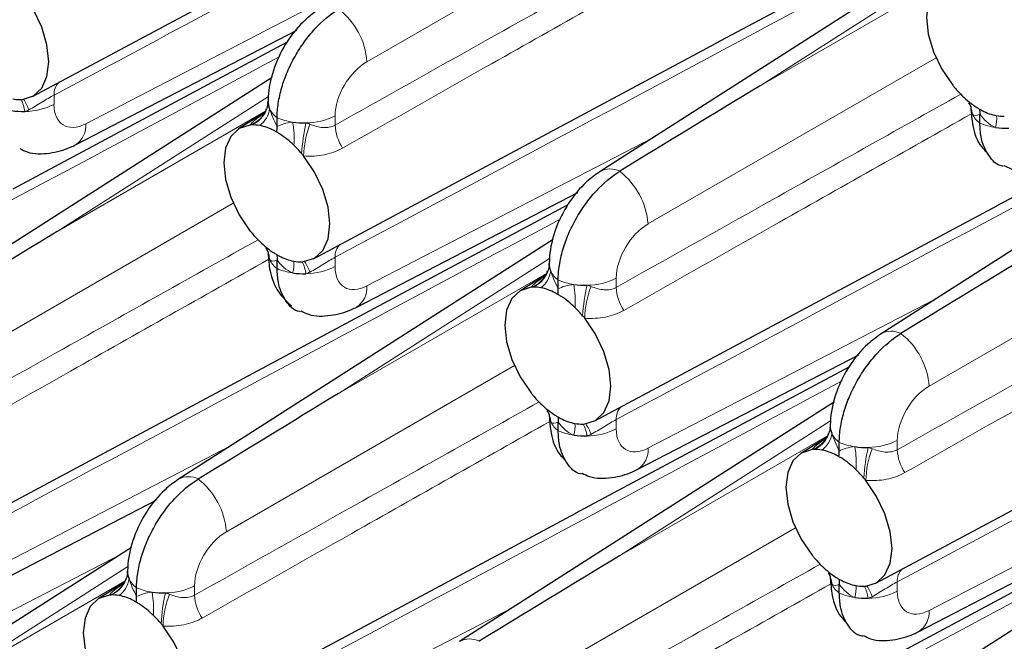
# Paper-space layout 'Blatt2' of a CAD drawing. Header units: millimetres. Extents: x 5 to 418, y 2 to 292.
# Tile 57 of 76: x 250 to 266, y 161 to 172. Entities that reach past the tile are written whole.
import ezdxf

# ---------------------------------------------------------------- set-up
doc = ezdxf.new("R2010")
doc.units = ezdxf.units.MM

psp = doc.layouts.new('Blatt2')

# ---------------------------------------------------------------- linework, layer by layer
at = {"color": 7, "linetype": 'Continuous', "lineweight": 25}
for p, q in [((249.742, 170.412), (256.454, 174.005)), ((261.132, 171.299), (265.693, 173.741)), ((265.448, 173.156), (259.201, 169.162)), ((250.459, 169.607), (254.145, 171.517)), ((249.42, 168.874), (253.982, 171.315)), ((254.426, 167.708), (261.138, 171.301)), ((265.816, 168.594), (270.378, 171.036)), ((253.737, 170.731), (247.49, 166.737)), ((253.666, 170.295), (253.669, 170.334)), ((270.133, 170.452), (263.886, 166.458)), ((253.633, 170.178), (253.644, 170.203)), ((253.614, 170.145), (253.177, 169.873)), ((253.818, 169.91), (253.818, 170.057)), ((265.53, 169.969), (265.53, 170.116)), ((255.144, 166.902), (258.829, 168.813)), ((254.105, 166.169), (258.667, 168.611)), ((259.111, 165.004), (265.823, 168.597)), ((258.421, 168.027), (252.175, 164.033)), ((253.818, 167.544), (253.818, 167.69)), ((258.351, 167.591), (258.353, 167.63)), ((258.299, 167.44), (257.861, 167.169)), ((258.318, 167.474), (258.328, 167.499)), ((258.503, 167.206), (258.503, 167.352)), ((247.399, 162.579), (254.112, 166.172)), ((259.828, 164.198), (263.514, 166.108)), ((258.789, 163.465), (263.351, 165.907)), ((263.795, 162.299), (270.508, 165.892)), ((263.106, 165.322), (256.859, 161.328)), ((258.503, 164.839), (258.503, 164.986)), ((263.036, 164.887), (263.038, 164.925)), ((263.002, 164.769), (263.013, 164.794)), ((262.984, 164.736), (262.546, 164.464)), ((263.187, 164.501), (263.187, 164.648)), ((248.117, 161.773), (251.803, 163.683)), ((252.084, 159.874), (258.796, 163.467)), ((264.513, 161.494), (268.199, 163.404)), ((263.474, 160.76), (268.036, 163.202)), ((251.394, 162.897), (245.148, 158.903)), ((267.79, 162.618), (261.544, 158.624)), ((251.324, 162.461), (251.326, 162.5)), ((251.272, 162.311), (250.834, 162.039)), ((251.291, 162.344), (251.301, 162.369)), ((251.476, 162.076), (251.476, 162.223)), ((263.187, 162.135), (263.187, 162.282))]:
    psp.add_line(p, q, dxfattribs=at)
at = {"color": 7, "linetype": 'Continuous', "lineweight": 18}
for p, q in [((260.114, 173.762), (255.315, 170.991)), ((265.384, 172.838), (261.866, 170.589)), ((261.866, 170.589), (265.335, 172.591)), ((250.63, 169.958), (255.396, 172.429)), ((264.799, 171.058), (259.999, 168.287)), ((250.1, 170.435), (250.1, 170.28)), ((253.672, 170.413), (250.155, 168.164)), ((250.155, 168.164), (253.623, 170.166)), ((254.785, 170.089), (254.785, 169.934)), ((255.315, 167.254), (260.08, 169.724)), ((253.088, 168.633), (248.288, 165.862)), ((269.484, 168.353), (264.684, 165.583)), ((254.785, 167.731), (254.785, 167.576)), ((258.357, 167.709), (254.839, 165.459)), ((254.839, 165.459), (258.308, 167.462)), ((259.469, 167.384), (259.469, 167.23)), ((259.999, 164.55), (264.765, 167.02)), ((257.772, 165.928), (252.973, 163.157)), ((259.469, 165.026), (259.469, 164.872)), ((263.042, 165.004), (259.524, 162.755)), ((259.524, 162.755), (262.992, 164.757)), ((248.288, 162.124), (253.053, 164.595)), ((264.154, 164.68), (264.154, 164.525)), ((264.684, 161.845), (269.449, 164.316)), ((262.457, 163.224), (257.657, 160.453)), ((240.333, 157.143), (251.228, 162.791)), ((251.33, 162.579), (247.812, 160.33)), ((247.812, 160.33), (251.281, 162.332)), ((264.154, 162.322), (264.154, 162.167)), ((252.443, 162.255), (252.443, 162.1)), ((252.973, 159.42), (257.738, 161.89))]:
    psp.add_line(p, q, dxfattribs=at)
at = {"color": 7, "linetype": 'Continuous', "lineweight": 25, "flags": 128}
for points in [[(265.078, 172.361), (264.896, 172.303), (264.758, 172.173), (264.67, 171.978), (264.641, 171.733), (264.67, 171.453), (264.758, 171.158), (264.896, 170.867), (265.078, 170.6)], [(249.575, 170.363), (249.756, 170.421), (249.895, 170.551), (249.982, 170.746), (250.012, 170.991), (249.982, 171.271), (249.895, 171.566), (249.756, 171.857), (249.575, 172.124)], [(253.366, 169.936), (253.185, 169.878), (253.046, 169.747), (252.959, 169.553), (252.929, 169.307), (252.959, 169.028), (253.046, 168.732), (253.185, 168.441), (253.366, 168.174)], [(254.26, 167.659), (254.441, 167.716), (254.58, 167.847), (254.667, 168.041), (254.697, 168.287), (254.667, 168.567), (254.58, 168.862), (254.441, 169.153), (254.26, 169.42)], [(258.051, 167.231), (257.87, 167.174), (257.731, 167.043), (257.643, 166.849), (257.614, 166.603), (257.643, 166.323), (257.731, 166.028), (257.87, 165.737), (258.051, 165.47)], [(258.944, 164.954), (259.125, 165.012), (259.264, 165.143), (259.352, 165.337), (259.381, 165.583), (259.352, 165.862), (259.264, 166.158), (259.125, 166.449), (258.944, 166.716)], [(262.735, 164.527), (262.554, 164.469), (262.415, 164.339), (262.328, 164.144), (262.298, 163.899), (262.328, 163.619), (262.415, 163.324), (262.554, 163.033), (262.735, 162.766)], [(263.629, 162.25), (263.81, 162.308), (263.949, 162.438), (264.036, 162.633), (264.066, 162.878), (264.036, 163.158), (263.949, 163.453), (263.81, 163.744), (263.629, 164.011)], [(251.024, 162.102), (250.843, 162.044), (250.704, 161.914), (250.617, 161.719), (250.587, 161.474), (250.617, 161.194), (250.704, 160.898), (250.843, 160.607), (251.024, 160.34)], [(251.917, 159.825), (252.099, 159.882), (252.238, 160.013), (252.325, 160.208), (252.355, 160.453), (252.325, 160.733), (252.238, 161.028), (252.099, 161.319), (251.917, 161.586)]]:
    psp.add_lwpolyline(points, dxfattribs=at)
at = {"color": 7, "linetype": 'Continuous', "lineweight": 18}
for centre, radius, start, end in [((254.092, 170.901), 1.227, 4.2332, 52.1419), ((250.363, 170.457), 0.263, 133.7812, 184.8368), ((248.969, 170.069), 0.652, 8.1613, 26.6053), ((248.865, 169.894), 0.867, 19.8328, 32.8736), ((249.608, 171.243), 1.081, 270.327, 297.0843), ((253.212, 170.374), 0.464, 289.3953, 335.0399), ((253.223, 170.348), 0.446, 293.3464, 353.2375), ((253.285, 170.259), 0.411, 306.2804, 352.5886), ((254.058, 170.385), 0.407, 206.1665, 233.8727), ((265.011, 170.101), 0.393, 2.5162, 31.8572), ((254.229, 171.026), 1.053, 247.0411, 261.6921), ((254.293, 171.051), 1.081, 270.3269, 297.0845), ((265.77, 170.298), 0.407, 206.1667, 233.8724), ((265.3, 170.047), 0.511, 342.9333, 5.0686), ((250.248, 169.927), 0.384, 303.4371, 4.6986), ((252.608, 169.713), 1.494, 355.6371, 10.4642), ((257.445, 169.26), 3.225, 167.2826, 176.4277), ((255.88, 169.374), 1.621, 159.1823, 178.3644), ((255.551, 169.972), 0.767, 182.8056, 213.276), ((265.94, 170.938), 1.053, 247.041, 261.6922), ((259.368, 168.855), 0.349, 62.4701, 118.417), ((258.776, 168.196), 1.227, 4.2331, 52.1419), ((253.3, 167.676), 0.394, 2.5174, 31.8561), ((255.047, 167.753), 0.263, 133.7802, 184.8375), ((254.058, 167.872), 0.407, 206.1665, 233.8727), ((254.229, 168.513), 1.053, 247.0411, 261.6921), ((253.588, 167.621), 0.511, 342.9335, 5.0684), ((253.653, 167.365), 0.652, 8.1615, 26.6054), ((253.549, 167.19), 0.867, 19.8328, 32.8738), ((254.293, 168.539), 1.081, 270.3269, 297.0845), ((257.908, 167.644), 0.446, 293.3465, 353.2373), ((257.897, 167.67), 0.464, 289.3951, 335.0399), ((257.97, 167.555), 0.411, 306.2802, 352.5888), ((258.743, 167.681), 0.407, 206.1667, 233.8724), ((258.977, 168.347), 1.081, 270.3271, 297.0844), ((254.932, 167.223), 0.384, 303.4365, 4.6991), ((258.913, 168.322), 1.053, 247.041, 261.6922), ((257.293, 167.009), 1.494, 355.6369, 10.4644), ((262.129, 166.556), 3.225, 167.2825, 176.4278), ((260.565, 166.669), 1.621, 159.1821, 178.3645), ((260.236, 167.267), 0.767, 182.8057, 213.276), ((264.052, 166.151), 0.349, 62.4702, 118.417), ((263.461, 165.492), 1.227, 4.2331, 52.1419), ((257.984, 164.971), 0.394, 2.5172, 31.8563), ((259.732, 165.048), 0.263, 133.7801, 184.8374), ((258.743, 165.168), 0.407, 206.1667, 233.8724), ((258.273, 164.917), 0.511, 342.9328, 5.069), ((258.338, 164.66), 0.652, 8.1593, 26.6077), ((258.234, 164.486), 0.867, 19.8324, 32.8743), ((258.913, 165.809), 1.053, 247.041, 261.6922), ((258.977, 165.834), 1.081, 270.3271, 297.0844), ((262.581, 164.965), 0.464, 289.3951, 335.0399), ((262.592, 164.939), 0.446, 293.3465, 353.2373), ((262.655, 164.85), 0.411, 306.2801, 352.5889), ((263.427, 164.977), 0.407, 206.1667, 233.8724), ((263.598, 165.617), 1.053, 247.041, 261.6922), ((263.662, 165.643), 1.081, 270.3271, 297.0844), ((259.617, 164.518), 0.384, 303.4363, 4.6993), ((261.977, 164.304), 1.494, 355.6368, 10.4645), ((266.814, 163.852), 3.225, 167.2825, 176.4278), ((265.25, 163.965), 1.621, 159.1821, 178.3645), ((264.92, 164.563), 0.767, 182.8057, 213.276), ((252.341, 163.726), 0.349, 62.4687, 118.4163), ((251.749, 163.067), 1.227, 4.2326, 52.1425), ((250.881, 162.514), 0.446, 293.3444, 353.2394), ((262.669, 162.267), 0.394, 2.5172, 31.8562), ((264.417, 162.344), 0.263, 133.7801, 184.8374), ((250.87, 162.54), 0.465, 289.3975, 335.0376), ((250.943, 162.425), 0.411, 306.2814, 352.5876), ((251.716, 162.552), 0.407, 206.1666, 233.8725), ((251.887, 163.192), 1.053, 247.0411, 261.6921), ((250.266, 161.879), 1.494, 355.6367, 10.4646), ((255.103, 161.426), 3.225, 167.2825, 176.4275), ((251.95, 163.218), 1.081, 270.3271, 297.0844), ((263.427, 162.464), 0.407, 206.1667, 233.8724), ((263.598, 163.104), 1.053, 247.041, 261.6922), ((262.957, 162.213), 0.511, 342.9327, 5.0692), ((263.023, 161.956), 0.652, 8.1617, 26.6053), ((262.919, 161.781), 0.867, 19.8318, 32.8749), ((263.662, 163.13), 1.081, 270.3271, 297.0844), ((253.538, 161.54), 1.621, 159.1814, 178.3651), ((253.209, 162.138), 0.767, 182.8055, 213.2761), ((264.301, 161.814), 0.384, 303.4363, 4.6993), ((257.025, 161.022), 0.349, 62.4688, 118.4162)]:
    psp.add_arc(centre, radius, start, end, dxfattribs=at)
at = {"color": 7, "linetype": 'Continuous', "lineweight": 25}
for centre, radius, start, end in [((266.636, 171.842), 1.993, 218.5681, 220.1012), ((266.546, 171.764), 1.874, 220.0477, 225.8205), ((249.524, 170.96), 0.599, 259.2603, 271.6173), ((249.524, 170.879), 0.519, 271.8864, 275.6272), ((253.93, 170.317), 0.262, 176.3394, 205.1683), ((266.301, 171.503), 1.516, 225.5955, 237.1585), ((249.584, 171.44), 1.278, 261.3874, 271.3694), ((265.641, 170.23), 0.262, 176.3395, 205.1679), ((265.977, 170.942), 0.867, 242.0209, 258.8254), ((265.92, 170.681), 0.599, 259.2648, 271.618), ((253.417, 169.426), 0.513, 91.8538, 95.642), ((253.417, 169.339), 0.599, 79.2613, 91.6213), ((253.361, 169.078), 0.866, 62.0169, 78.8294), ((254.268, 171.248), 1.278, 261.3875, 271.3693), ((265.98, 171.16), 1.278, 261.3874, 271.3692), ((253.037, 168.517), 1.515, 45.5928, 57.1612), ((252.792, 168.256), 1.873, 40.046, 45.8222), ((252.697, 168.173), 1.999, 38.5747, 40.1032), ((254.95, 169.438), 2.026, 218.5802, 220.0888), ((254.835, 169.339), 1.874, 220.0481, 225.8227), ((254.589, 169.077), 1.515, 225.5927, 237.1612), ((253.93, 167.804), 0.262, 176.3394, 205.1683), ((254.265, 168.516), 0.866, 242.017, 258.8293), ((254.209, 168.255), 0.599, 259.2605, 271.617), ((254.209, 168.176), 0.519, 271.8888, 275.6262), ((258.615, 167.613), 0.262, 176.3397, 205.1679), ((254.268, 168.735), 1.278, 261.3875, 271.3693), ((258.101, 166.721), 0.513, 91.8542, 95.6406), ((258.102, 166.635), 0.599, 79.2612, 91.6216), ((258.045, 166.374), 0.866, 62.0169, 78.8294), ((258.953, 168.544), 1.278, 261.3874, 271.3692), ((257.722, 165.813), 1.515, 45.5928, 57.1612), ((257.476, 165.551), 1.873, 40.046, 45.8222), ((257.381, 165.469), 2, 38.5748, 40.1028), ((259.635, 166.734), 2.027, 218.5808, 220.0886), ((259.519, 166.634), 1.874, 220.048, 225.8227), ((259.273, 166.373), 1.515, 225.5928, 237.1613), ((258.615, 165.1), 0.262, 176.3397, 205.1679), ((258.95, 165.812), 0.866, 242.0169, 258.8294), ((258.894, 165.551), 0.599, 259.2605, 271.6169), ((258.893, 165.471), 0.52, 271.8897, 275.6259), ((263.299, 164.909), 0.262, 176.3398, 205.1677), ((258.953, 166.031), 1.278, 261.3874, 271.3692), ((262.786, 164.017), 0.513, 91.8546, 95.6406), ((262.786, 163.93), 0.599, 79.2612, 91.6215), ((262.73, 163.669), 0.866, 62.0169, 78.8294), ((263.637, 165.839), 1.278, 261.3874, 271.3693), ((262.406, 163.108), 1.515, 45.5928, 57.1613), ((262.161, 162.847), 1.873, 40.046, 45.8222), ((262.066, 162.764), 2, 38.5748, 40.1029), ((264.32, 164.03), 2.027, 218.5808, 220.0885), ((264.204, 163.93), 1.874, 220.048, 225.8227), ((251.588, 162.483), 0.262, 176.3394, 205.1683), ((263.958, 163.669), 1.515, 225.5928, 237.1612), ((263.299, 162.396), 0.262, 176.3398, 205.1677), ((263.634, 163.108), 0.866, 242.0169, 258.8294), ((251.926, 163.414), 1.278, 261.3875, 271.3691), ((263.578, 162.847), 0.599, 259.2605, 271.6169), ((263.578, 162.767), 0.52, 271.8894, 275.626), ((251.074, 161.593), 0.511, 91.8594, 95.657), ((251.075, 161.505), 0.599, 79.2606, 91.6167), ((251.019, 161.244), 0.866, 62.017, 78.8294), ((263.637, 163.327), 1.278, 261.3874, 271.3693), ((250.695, 160.683), 1.515, 45.5928, 57.1613), ((250.449, 160.422), 1.874, 40.0479, 45.8228), ((250.36, 160.344), 1.992, 38.5678, 40.1017)]:
    psp.add_arc(centre, radius, start, end, dxfattribs=at)
at = {"color": 7, "linetype": 'Continuous', "lineweight": 18}
for centre, start_param, end_param in [((255.329, 170.387), 0.825291, 2.369907), ((250.644, 170.578), 2.369907, 3.914523), ((260.014, 167.683), 0.825291, 2.369907), ((255.329, 167.874), 2.369907, 3.914523), ((264.698, 164.978), 0.825291, 2.369907), ((260.014, 165.17), 2.369907, 3.914523), ((252.987, 162.553), 0.825291, 2.369907), ((264.698, 162.465), 2.369907, 3.914523)]:
    psp.add_ellipse(centre, major_axis=(0.39, 0.641), ratio=0.592292, start_param=start_param, end_param=end_param, dxfattribs=at)
at = {"color": 7, "linetype": 'Continuous', "lineweight": 25}
for centre in [(261.88, 169.985), (250.168, 167.559), (266.564, 167.28), (254.853, 164.855), (259.538, 162.151)]:
    psp.add_ellipse(centre, major_axis=(20.258, 12.315), ratio=0.022083, start_param=1.558058, end_param=1.673678, dxfattribs=at)
at = {"color": 7, "linetype": 'Continuous', "lineweight": 18}
for points, knots in [([(260.891, 176.209), (258.127, 174.729), (254.531, 172.802), (250.934, 170.88), (250.1, 170.435)], [0, 0, 0, 0, 0.768249, 1, 1, 1, 1]), ([(265.575, 173.504), (262.812, 172.024), (259.215, 170.098), (255.618, 168.176), (254.785, 167.731)], [0, 0, 0, 0, 0.768249, 1, 1, 1, 1]), ([(254.785, 169.934), (255.618, 170.402), (257.533, 171.477), (259.447, 172.549), (260.528, 173.154)], [0, 0, 0, 0, 0.435452, 1, 1, 1, 1]), ([(260.706, 172.829), (259.606, 172.207), (257.673, 171.117), (255.741, 170.022), (254.91, 169.551)], [0, 0, 0, 0, 0.569523, 1, 1, 1, 1]), ([(253.864, 171.079), (251.101, 169.599), (247.504, 167.672), (243.907, 165.751), (243.073, 165.305)], [0, 0, 0, 0, 0.768249, 1, 1, 1, 1]), ([(270.26, 170.8), (267.497, 169.32), (263.9, 167.393), (260.303, 165.472), (259.469, 165.026)], [0, 0, 0, 0, 0.768249, 1, 1, 1, 1]), ([(250.1, 170.435), (250.069, 170.419), (250.037, 170.4), (249.968, 170.36), (249.933, 170.338), (249.825, 170.272), (249.754, 170.228), (249.68, 170.189)], [0, 0, 0, 0, 0.25, 0.25, 0.5, 0.5, 1, 1, 1, 1]), ([(259.469, 167.23), (260.303, 167.698), (262.217, 168.773), (264.131, 169.845), (265.212, 170.45)], [0, 0, 0, 0, 0.435452, 1, 1, 1, 1]), ([(253.366, 169.936), (253.372, 169.943), (253.41, 169.988), (253.477, 170.044), (253.573, 170.106), (253.598, 170.122)], [0, 0, 0, 0, 0.11985, 0.776492, 1, 1, 1, 1]), ([(265.391, 170.124), (264.29, 169.503), (262.357, 168.413), (260.426, 167.318), (259.594, 166.846)], [0, 0, 0, 0, 0.569523, 1, 1, 1, 1]), ([(254.365, 169.95), (254.438, 169.922), (254.51, 169.901), (254.653, 169.888), (254.723, 169.899), (254.785, 169.934)], [0, 0, 0, 0, 0.5, 0.5, 1, 1, 1, 1]), ([(254.91, 169.551), (254.816, 169.498), (254.714, 169.462), (254.495, 169.419), (254.379, 169.414), (254.26, 169.42)], [0, 0, 0, 0, 0.5, 0.5, 1, 1, 1, 1]), ([(258.548, 168.375), (255.785, 166.895), (252.188, 164.968), (248.592, 163.046), (247.758, 162.601)], [0, 0, 0, 0, 0.768249, 1, 1, 1, 1]), ([(274.944, 168.095), (272.181, 166.615), (268.584, 164.689), (264.988, 162.767), (264.154, 162.322)], [0, 0, 0, 0, 0.768249, 1, 1, 1, 1]), ([(247.758, 164.805), (248.592, 165.273), (250.506, 166.347), (252.42, 167.42), (253.501, 168.025)], [0, 0, 0, 0, 0.435452, 1, 1, 1, 1]), ([(254.785, 167.731), (254.754, 167.714), (254.721, 167.696), (254.653, 167.655), (254.617, 167.633), (254.51, 167.567), (254.438, 167.523), (254.365, 167.484)], [0, 0, 0, 0, 0.25, 0.25, 0.5, 0.5, 1, 1, 1, 1]), ([(264.154, 164.525), (264.988, 164.993), (266.902, 166.068), (268.816, 167.14), (269.897, 167.746)], [0, 0, 0, 0, 0.435452, 1, 1, 1, 1]), ([(253.679, 167.699), (252.579, 167.078), (250.646, 165.987), (248.714, 164.892), (247.883, 164.421)], [0, 0, 0, 0, 0.569523, 1, 1, 1, 1]), ([(258.051, 167.231), (258.057, 167.238), (258.095, 167.284), (258.162, 167.34), (258.258, 167.402), (258.282, 167.417)], [0, 0, 0, 0, 0.119849, 0.776492, 1, 1, 1, 1]), ([(270.076, 167.42), (268.975, 166.799), (267.042, 165.708), (265.11, 164.613), (264.279, 164.142)], [0, 0, 0, 0, 0.569523, 1, 1, 1, 1]), ([(259.049, 167.246), (259.123, 167.218), (259.194, 167.196), (259.337, 167.184), (259.408, 167.195), (259.469, 167.23)], [0, 0, 0, 0, 0.5, 0.5, 1, 1, 1, 1]), ([(259.594, 166.846), (259.501, 166.793), (259.399, 166.757), (259.179, 166.715), (259.064, 166.709), (258.944, 166.716)], [0, 0, 0, 0, 0.5, 0.5, 1, 1, 1, 1]), ([(263.233, 165.67), (260.47, 164.19), (256.873, 162.264), (253.276, 160.342), (252.443, 159.897)], [0, 0, 0, 0, 0.768249, 1, 1, 1, 1]), ([(252.443, 162.1), (253.276, 162.568), (255.19, 163.643), (257.105, 164.715), (258.185, 165.321)], [0, 0, 0, 0, 0.435452, 1, 1, 1, 1]), ([(258.364, 164.995), (257.263, 164.374), (255.33, 163.283), (253.399, 162.188), (252.567, 161.717)], [0, 0, 0, 0, 0.569523, 1, 1, 1, 1]), ([(259.469, 165.026), (259.439, 165.01), (259.406, 164.992), (259.338, 164.951), (259.302, 164.929), (259.195, 164.863), (259.123, 164.819), (259.049, 164.78)], [0, 0, 0, 0, 0.25, 0.25, 0.5, 0.5, 1, 1, 1, 1]), ([(262.735, 164.527), (262.741, 164.534), (262.78, 164.579), (262.846, 164.635), (262.943, 164.697), (262.967, 164.713)], [0, 0, 0, 0, 0.11985, 0.776492, 1, 1, 1, 1]), ([(263.734, 164.541), (263.807, 164.513), (263.879, 164.492), (264.022, 164.48), (264.092, 164.49), (264.154, 164.525)], [0, 0, 0, 0, 0.5, 0.5, 1, 1, 1, 1]), ([(264.279, 164.142), (264.185, 164.089), (264.083, 164.053), (263.864, 164.011), (263.749, 164.005), (263.629, 164.011)], [0, 0, 0, 0, 0.5, 0.5, 1, 1, 1, 1]), ([(267.918, 162.966), (265.154, 161.486), (261.557, 159.559), (257.961, 157.638), (257.127, 157.192)], [0, 0, 0, 0, 0.768249, 1, 1, 1, 1]), ([(257.127, 159.396), (257.961, 159.864), (259.875, 160.939), (261.789, 162.011), (262.87, 162.616)], [0, 0, 0, 0, 0.435452, 1, 1, 1, 1]), ([(263.049, 162.29), (261.948, 161.669), (260.015, 160.579), (258.083, 159.484), (257.252, 159.012)], [0, 0, 0, 0, 0.569523, 1, 1, 1, 1]), ([(264.154, 162.322), (264.123, 162.306), (264.091, 162.287), (264.022, 162.247), (263.986, 162.225), (263.879, 162.159), (263.807, 162.114), (263.734, 162.075)], [0, 0, 0, 0, 0.25, 0.25, 0.5, 0.5, 1, 1, 1, 1]), ([(251.024, 162.102), (251.03, 162.109), (251.068, 162.154), (251.135, 162.21), (251.231, 162.272), (251.256, 162.288)], [0, 0, 0, 0, 0.11985, 0.776491, 1, 1, 1, 1]), ([(252.023, 162.116), (252.096, 162.088), (252.168, 162.067), (252.31, 162.055), (252.381, 162.065), (252.443, 162.1)], [0, 0, 0, 0, 0.5, 0.5, 1, 1, 1, 1]), ([(252.567, 161.717), (252.474, 161.664), (252.372, 161.628), (252.153, 161.585), (252.037, 161.58), (251.917, 161.586)], [0, 0, 0, 0, 0.5, 0.5, 1, 1, 1, 1])]:
    psp.add_open_spline(points, degree=3, knots=knots, dxfattribs=at)
at = {"color": 7, "linetype": 'Continuous', "lineweight": 25}
for points, knots in [([(254.517, 171.867), (254.44, 171.811), (254.242, 171.668), (253.975, 171.342), (253.759, 170.911), (253.675, 170.558), (253.669, 170.363), (253.668, 170.317)], [0, 0, 0, 0, 0.159014, 0.411872, 0.670951, 0.921522, 1, 1, 1, 1]), ([(253.818, 170.057), (253.818, 170.136), (253.825, 170.217), (253.851, 170.385), (253.87, 170.473), (253.921, 170.648), (253.953, 170.735), (254.026, 170.909), (254.07, 170.996), (254.164, 171.162), (254.215, 171.243), (254.327, 171.397), (254.387, 171.47), (254.572, 171.672), (254.707, 171.786), (254.844, 171.869)], [0, 0, 0, 0, 0.125, 0.125, 0.25, 0.25, 0.375, 0.375, 0.5, 0.5, 0.625, 0.625, 0.75, 0.75, 1, 1, 1, 1]), ([(253.635, 170.205), (253.63, 170.186), (253.618, 170.135), (253.584, 170.105), (253.587, 170.107), (253.588, 170.107)], [0, 0, 0, 0, 0.298913, 0.777564, 1, 1, 1, 1]), ([(253.668, 170.312), (253.667, 170.297), (253.664, 170.26), (253.643, 170.209), (253.631, 170.179)], [0, 0, 0, 0, 0.416034, 1, 1, 1, 1]), ([(265.342, 170.307), (265.35, 170.297), (265.373, 170.266), (265.379, 170.224), (265.379, 170.226), (265.379, 170.226)], [0, 0, 0, 0, 0.244883, 0.778691, 1, 1, 1, 1]), ([(265.379, 170.229), (265.387, 170.128), (265.403, 169.901), (265.49, 169.638), (265.607, 169.52), (265.633, 169.493)], [0, 0, 0, 0, 0.380261, 0.859565, 1, 1, 1, 1]), ([(265.92, 169.251), (265.916, 169.251), (265.809, 169.261), (265.666, 169.422), (265.544, 169.679), (265.534, 169.891), (265.53, 169.969)], [0, 0, 0, 0, 0.016726, 0.396809, 0.77696, 1, 1, 1, 1]), ([(249.532, 169.543), (249.572, 169.522), (249.724, 169.446), (250.027, 169.456), (250.293, 169.525), (250.431, 169.593), (250.459, 169.607)], [0, 0, 0, 0, 0.140061, 0.524208, 0.903459, 1, 1, 1, 1]), ([(265.928, 169.264), (265.968, 169.243), (266.12, 169.167), (266.423, 169.177), (266.689, 169.245), (266.827, 169.314), (266.855, 169.327)], [0, 0, 0, 0, 0.140061, 0.52421, 0.90346, 1, 1, 1, 1]), ([(259.201, 169.162), (259.125, 169.107), (258.926, 168.964), (258.66, 168.638), (258.444, 168.207), (258.36, 167.853), (258.354, 167.659), (258.353, 167.612)], [0, 0, 0, 0, 0.159014, 0.411872, 0.670951, 0.921522, 1, 1, 1, 1]), ([(258.503, 167.352), (258.503, 167.431), (258.509, 167.513), (258.535, 167.681), (258.555, 167.768), (258.606, 167.943), (258.637, 168.031), (258.711, 168.204), (258.754, 168.292), (258.848, 168.458), (258.9, 168.538), (259.012, 168.693), (259.071, 168.766), (259.257, 168.967), (259.392, 169.081), (259.529, 169.165)], [0, 0, 0, 0, 0.125, 0.125, 0.25, 0.25, 0.375, 0.375, 0.5, 0.5, 0.625, 0.625, 0.75, 0.75, 1, 1, 1, 1]), ([(253.631, 167.882), (253.638, 167.872), (253.662, 167.84), (253.668, 167.798), (253.668, 167.8), (253.668, 167.801)], [0, 0, 0, 0, 0.244909, 0.778692, 1, 1, 1, 1]), ([(253.668, 167.804), (253.674, 167.703), (253.689, 167.475), (253.811, 167.154), (253.981, 166.993), (254.058, 166.92)], [0, 0, 0, 0, 0.303836, 0.686795, 1, 1, 1, 1]), ([(254.209, 166.825), (254.204, 166.826), (254.097, 166.835), (253.954, 166.997), (253.833, 167.254), (253.822, 167.465), (253.818, 167.544)], [0, 0, 0, 0, 0.016726, 0.396809, 0.77696, 1, 1, 1, 1]), ([(258.352, 167.608), (258.351, 167.593), (258.349, 167.555), (258.328, 167.505), (258.315, 167.475)], [0, 0, 0, 0, 0.416034, 1, 1, 1, 1]), ([(258.319, 167.501), (258.315, 167.481), (258.302, 167.43), (258.269, 167.401), (258.271, 167.402), (258.272, 167.403)], [0, 0, 0, 0, 0.298912, 0.777564, 1, 1, 1, 1]), ([(254.217, 166.838), (254.257, 166.818), (254.408, 166.741), (254.712, 166.752), (254.978, 166.82), (255.116, 166.888), (255.144, 166.902)], [0, 0, 0, 0, 0.140061, 0.524208, 0.90346, 1, 1, 1, 1]), ([(263.886, 166.458), (263.809, 166.403), (263.611, 166.259), (263.344, 165.934), (263.128, 165.503), (263.044, 165.149), (263.038, 164.954), (263.037, 164.908)], [0, 0, 0, 0, 0.159014, 0.411872, 0.670951, 0.921522, 1, 1, 1, 1]), ([(263.187, 164.648), (263.187, 164.727), (263.194, 164.809), (263.22, 164.977), (263.239, 165.064), (263.29, 165.239), (263.322, 165.326), (263.396, 165.5), (263.439, 165.587), (263.533, 165.754), (263.584, 165.834), (263.696, 165.988), (263.756, 166.062), (263.941, 166.263), (264.077, 166.377), (264.214, 166.461)], [0, 0, 0, 0, 0.125, 0.125, 0.25, 0.25, 0.375, 0.375, 0.5, 0.5, 0.625, 0.625, 0.75, 0.75, 1, 1, 1, 1]), ([(258.315, 165.178), (258.323, 165.168), (258.346, 165.136), (258.352, 165.094), (258.352, 165.096), (258.352, 165.097)], [0, 0, 0, 0, 0.244908, 0.778692, 1, 1, 1, 1]), ([(258.353, 165.099), (258.36, 164.999), (258.376, 164.772), (258.463, 164.508), (258.58, 164.39), (258.606, 164.364)], [0, 0, 0, 0, 0.380256, 0.859536, 1, 1, 1, 1]), ([(258.893, 164.121), (258.889, 164.121), (258.782, 164.131), (258.639, 164.292), (258.517, 164.549), (258.507, 164.761), (258.503, 164.839)], [0, 0, 0, 0, 0.016726, 0.396809, 0.77696, 1, 1, 1, 1]), ([(263.004, 164.796), (262.999, 164.777), (262.987, 164.726), (262.954, 164.696), (262.956, 164.698), (262.957, 164.699)], [0, 0, 0, 0, 0.2989115, 0.7775637, 1, 1, 1, 1]), ([(263.037, 164.904), (263.036, 164.888), (263.034, 164.851), (263.012, 164.8), (263, 164.771)], [0, 0, 0, 0, 0.416034, 1, 1, 1, 1]), ([(258.901, 164.134), (258.942, 164.114), (259.093, 164.037), (259.396, 164.047), (259.662, 164.116), (259.8, 164.184), (259.828, 164.198)], [0, 0, 0, 0, 0.140062, 0.524208, 0.903459, 1, 1, 1, 1]), ([(252.175, 164.033), (252.098, 163.977), (251.9, 163.834), (251.633, 163.508), (251.417, 163.077), (251.333, 162.724), (251.327, 162.529), (251.326, 162.483)], [0, 0, 0, 0, 0.1590131, 0.4118731, 0.670948, 0.9215183, 1, 1, 1, 1]), ([(251.476, 162.223), (251.476, 162.302), (251.483, 162.383), (251.508, 162.551), (251.528, 162.639), (251.579, 162.814), (251.61, 162.901), (251.684, 163.075), (251.727, 163.162), (251.822, 163.329), (251.873, 163.409), (251.985, 163.563), (252.045, 163.636), (252.23, 163.838), (252.365, 163.952), (252.502, 164.035)], [0, 0, 0, 0, 0.125, 0.125, 0.25, 0.25, 0.375, 0.375, 0.5, 0.5, 0.625, 0.625, 0.75, 0.75, 1, 1, 1, 1]), ([(251.325, 162.478), (251.324, 162.463), (251.322, 162.426), (251.301, 162.375), (251.288, 162.345)], [0, 0, 0, 0, 0.4160182, 1, 1, 1, 1]), ([(263, 162.473), (263.007, 162.463), (263.031, 162.432), (263.037, 162.39), (263.037, 162.392), (263.037, 162.392)], [0, 0, 0, 0, 0.244908, 0.778692, 1, 1, 1, 1]), ([(251.293, 162.371), (251.288, 162.352), (251.275, 162.301), (251.242, 162.271), (251.245, 162.273), (251.245, 162.273)], [0, 0, 0, 0, 0.298933, 0.777581, 1, 1, 1, 1]), ([(263.037, 162.395), (263.044, 162.295), (263.061, 162.067), (263.148, 161.804), (263.264, 161.686), (263.291, 161.659)], [0, 0, 0, 0, 0.380256, 0.859536, 1, 1, 1, 1]), ([(263.578, 161.417), (263.573, 161.417), (263.466, 161.427), (263.323, 161.588), (263.202, 161.845), (263.191, 162.057), (263.187, 162.135)], [0, 0, 0, 0, 0.016726, 0.396809, 0.77696, 1, 1, 1, 1]), ([(263.586, 161.43), (263.626, 161.409), (263.778, 161.333), (264.081, 161.343), (264.347, 161.412), (264.485, 161.48), (264.513, 161.494)], [0, 0, 0, 0, 0.140062, 0.524208, 0.903459, 1, 1, 1, 1])]:
    psp.add_open_spline(points, degree=3, knots=knots, dxfattribs=at)
at = {"color": 7, "linetype": 'Continuous', "lineweight": 18}
for points in [[(249.68, 170.189), (249.659, 170.177), (249.637, 170.168), (249.614, 170.162)], [(253.693, 170.206), (253.721, 170.117), (253.768, 170.013), (253.818, 169.91)], [(265.53, 170.116), (265.48, 170.09), (265.433, 170.082), (265.404, 170.118)], [(265.788, 169.897), (265.681, 169.939), (265.597, 170.022), (265.53, 170.116)], [(253.818, 169.91), (253.885, 169.946), (253.969, 169.974), (254.077, 169.984)], [(254.299, 169.97), (254.322, 169.965), (254.344, 169.958), (254.365, 169.95)], [(253.818, 167.69), (253.768, 167.664), (253.721, 167.657), (253.693, 167.693)], [(254.077, 167.471), (253.969, 167.514), (253.885, 167.597), (253.818, 167.69)], [(254.365, 167.484), (254.344, 167.473), (254.322, 167.464), (254.299, 167.457)], [(258.377, 167.502), (258.406, 167.413), (258.453, 167.309), (258.503, 167.206)], [(258.503, 167.206), (258.57, 167.241), (258.654, 167.27), (258.761, 167.28)], [(258.983, 167.266), (259.006, 167.26), (259.028, 167.254), (259.049, 167.246)], [(258.503, 164.986), (258.453, 164.96), (258.406, 164.953), (258.377, 164.989)], [(258.761, 164.767), (258.654, 164.81), (258.57, 164.892), (258.503, 164.986)], [(259.049, 164.78), (259.028, 164.769), (259.006, 164.76), (258.983, 164.753)], [(263.062, 164.797), (263.091, 164.709), (263.137, 164.605), (263.187, 164.501)], [(263.187, 164.501), (263.254, 164.537), (263.338, 164.566), (263.446, 164.576)], [(263.668, 164.562), (263.691, 164.556), (263.713, 164.549), (263.734, 164.541)], [(251.351, 162.372), (251.379, 162.284), (251.426, 162.179), (251.476, 162.076)], [(251.476, 162.076), (251.543, 162.112), (251.627, 162.14), (251.734, 162.15)], [(251.956, 162.136), (251.98, 162.131), (252.002, 162.124), (252.023, 162.116)], [(263.187, 162.282), (263.137, 162.256), (263.091, 162.249), (263.062, 162.284)], [(263.446, 162.063), (263.338, 162.105), (263.254, 162.188), (263.187, 162.282)], [(263.734, 162.075), (263.713, 162.064), (263.691, 162.055), (263.668, 162.049)]]:
    psp.add_open_spline(points, degree=3, dxfattribs=at)
at = {"color": 7, "linetype": 'Continuous', "lineweight": 25}
for points in [[(265.479, 170.229), (265.494, 170.22), (265.509, 170.21), (265.524, 170.202)], [(265.524, 170.202), (265.54, 170.193), (265.555, 170.185), (265.57, 170.177)], [(265.524, 170.202), (265.528, 170.174), (265.53, 170.145), (265.53, 170.116)], [(253.813, 169.818), (253.798, 169.827), (253.782, 169.835), (253.767, 169.843)], [(253.813, 169.818), (253.816, 169.849), (253.818, 169.88), (253.818, 169.91)], [(253.859, 169.79), (253.843, 169.8), (253.828, 169.809), (253.813, 169.818)], [(253.767, 167.804), (253.782, 167.795), (253.798, 167.785), (253.813, 167.776)], [(253.813, 167.776), (253.828, 167.768), (253.843, 167.759), (253.859, 167.751)], [(253.813, 167.776), (253.816, 167.749), (253.818, 167.72), (253.818, 167.69)], [(258.498, 167.113), (258.482, 167.122), (258.467, 167.131), (258.452, 167.139)], [(258.498, 167.113), (258.501, 167.145), (258.503, 167.176), (258.503, 167.206)], [(258.543, 167.086), (258.528, 167.095), (258.513, 167.105), (258.498, 167.113)], [(258.452, 165.1), (258.467, 165.09), (258.482, 165.081), (258.498, 165.072)], [(258.498, 165.072), (258.513, 165.063), (258.528, 165.055), (258.543, 165.047)], [(258.498, 165.072), (258.501, 165.045), (258.503, 165.016), (258.503, 164.986)], [(263.182, 164.409), (263.167, 164.418), (263.152, 164.426), (263.136, 164.434)], [(263.182, 164.409), (263.186, 164.441), (263.187, 164.471), (263.187, 164.501)], [(263.228, 164.381), (263.213, 164.391), (263.197, 164.4), (263.182, 164.409)], [(263.136, 162.396), (263.152, 162.386), (263.167, 162.377), (263.182, 162.368)], [(263.182, 162.368), (263.197, 162.359), (263.213, 162.351), (263.228, 162.343)], [(263.182, 162.368), (263.186, 162.34), (263.187, 162.312), (263.187, 162.282)], [(251.471, 161.984), (251.455, 161.993), (251.44, 162.001), (251.425, 162.009)], [(251.471, 161.984), (251.474, 162.015), (251.476, 162.046), (251.476, 162.076)], [(251.516, 161.956), (251.501, 161.966), (251.486, 161.975), (251.471, 161.984)]]:
    psp.add_open_spline(points, degree=3, dxfattribs=at)

doc.saveas('drawing.dxf')
